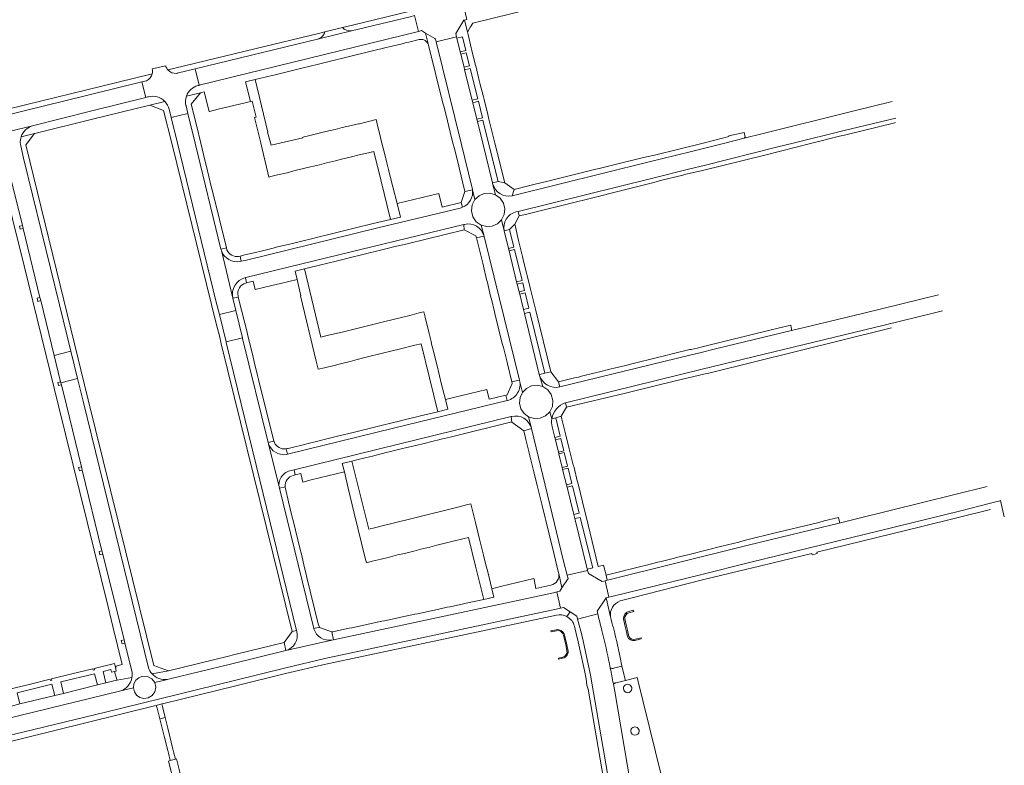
# Model space of a CAD drawing. Extents: x 152048 to 156914, y 461460 to 468786.
# Tile 155 of 256: x 156360 to 156713, y 463777 to 464044. Entities that reach past the tile are written whole.
import ezdxf

# ---------------------------------------------------------------- set-up
doc = ezdxf.new("R2010")
doc.units = 0
doc.header["$LTSCALE"] = 0.75
for name, color, linetype, lineweight in [('B-RO-VH-VERHARDING_ASFALT-GV', 251, 'CONTINUOUS', 18), ('B-RO-VH-VERHARDING_BETON-GV', 251, 'CONTINUOUS', 18), ('B-RO-VH-VERHARDING_BETONSTRAATSTEEN-GV', 251, 'CONTINUOUS', 18), ('B-RO-VH-VERHARDING_STRAATBAKSTEEN-GV', 251, 'CONTINUOUS', 18), ('B-RO-VH-VERHARDING_TEGEL-GV', 251, 'CONTINUOUS', 18)]:
    doc.layers.add(name, color=color, linetype=linetype, lineweight=lineweight)

msp = doc.modelspace()

# ---------------------------------------------------------------- linework, layer by layer
at = {"layer": 'B-RO-VH-VERHARDING_ASFALT-GV'}
for points in [[(156423.937, 464020.701), (156502.569, 464040.018), (156501.112, 464045.662), (156499.605, 464045.236), (156478.522, 464040.148), (156466.881, 464037.339), (156422.514, 464026.556)], [(156364.209, 464006.187), (156384.965, 464011.384), (156404.747, 464016.337), (156403.386, 464021.893), (156383.583, 464017.042), (156314.012, 464000), (156291.825, 463994.63), (156284.805, 463992.885), (156286.221, 463987.129), (156293.102, 463988.79), (156338.493, 464000), (156347.018, 464002.066), (156347.1, 464002.082), (156347.12, 464002.085)], [(156413.553, 463778.717), (156415.42, 463779.195), (156414.778, 463781.834), (156414.542, 463782.805), (156412.707, 463790.348), (156412.471, 463791.32), (156411.778, 463794.169), (156409.801, 463793.678), (156410.53, 463790.847), (156410.78, 463789.878), (156411.394, 463787.492), (156412.66, 463782.348), (156412.899, 463781.377)]]:
    msp.add_lwpolyline(points, close=True, dxfattribs=at)
for points in [[(156516.334, 464037.56), (156516.21, 464038.062), (156508.92, 464036.263), (156517.917, 464000), (156521.828, 463983.785)], [(156521.918, 463983.272), (156521.921, 463983.249), (156522.8, 463979.742), (156524.298, 463981.107), (156526.165, 463981.893), (156528.183, 463982.018), (156530.134, 463981.462), (156529.151, 463985.476), (156529.147, 463985.492), (156529.092, 463985.716), (156525.603, 464000), (156523.701, 464007.706), (156523.486, 464008.58), (156522.036, 464014.455), (156521.82, 464015.329), (156519.124, 464026.255), (156518.908, 464027.129), (156517.748, 464031.831), (156517.532, 464032.705), (156516.334, 464037.56)], [(156672.466, 464014.893), (156657.875, 464011.318), (156626.179, 464003.428), (156619.383, 464001.739), (156612.386, 464000), (156599.975, 463996.895), (156585.316, 463993.263), (156536.152, 463981.081)], [(156431.755, 463961.924), (156431.751, 463961.94), (156422.465, 464000), (156419.888, 464010.57), (156413.922, 464009.086), (156416.182, 464000), (156430.073, 463943.03), (156431.171, 463938.559), (156437.063, 463940.02), (156435.999, 463944.357), (156431.9, 463961.427), (156431.89, 463961.457)], [(156537.499, 463975.298), (156538.3, 463975.496), (156586.614, 463987.427), (156599.858, 463990.698), (156604.956, 463991.913), (156631.378, 463998.65), (156636.884, 464000), (156655.18, 464004.485), (156673.783, 464008.918)], [(156364.209, 464006.187), (156347.12, 464002.085)], [(156353.518, 463998.813), (156353.973, 463997.286), (156356.013, 463988.952), (156356.298, 463987.787), (156360.531, 463970.492), (156360.816, 463969.326), (156366.848, 463944.68), (156367.133, 463943.514), (156371.936, 463923.888), (156371.954, 463923.893), (156377.897, 463925.375), (156373.796, 463942.057), (156360.938, 463994.537), (156359.974, 463998.967), (156359.821, 463999.672), (156359.795, 464000)], [(156529.151, 463985.476), (156530.134, 463981.462), (156531.84, 463980.227), (156533.018, 463978.48), (156533.52, 463976.436), (156533.28, 463974.342), (156532.334, 463972.458), (156533.301, 463968.508)], [(156526.075, 463966.663), (156525.098, 463970.573), (156523.307, 463971.796), (156522.072, 463973.569), (156521.543, 463975.671), (156521.8, 463977.822), (156522.8, 463979.742), (156521.921, 463983.249)], [(156517.492, 463976.69), (156487.959, 463969.55), (156440.443, 463957.935), (156439.009, 463957.649), (156438.612, 463957.569)], [(156440.508, 463951.763), (156440.617, 463951.792), (156465.595, 463957.942), (156518.787, 463970.778), (156519.055, 463970.843)], [(156540.551, 463938.912), (156540.197, 463940.359), (156538.857, 463945.827), (156538.643, 463946.701), (156537.974, 463949.432), (156537.76, 463950.306), (156535.058, 463961.335), (156534.844, 463962.209), (156533.301, 463968.508), (156532.334, 463972.458), (156530.876, 463971.076), (156529.045, 463970.249), (156527.045, 463970.076), (156525.098, 463970.573), (156526.075, 463966.663), (156526.086, 463966.624), (156526.102, 463966.56), (156526.104, 463966.554), (156538.791, 463915.071), (156538.818, 463914.96), (156539.889, 463910.644), (156541.312, 463912.084), (156543.138, 463912.969), (156545.147, 463913.196), (156547.125, 463912.742), (156546.017, 463916.673), (156546.004, 463916.716)], [(156431.9, 463961.427), (156435.999, 463944.357)], [(156689.077, 463945.62), (156662.272, 463939.036), (156642.881, 463934.406), (156636.324, 463932.815), (156609.534, 463926.331), (156602.938, 463924.7), (156599.881, 463923.944), (156553.267, 463912.615)], [(156545.896, 463917.101), (156540.551, 463938.912)], [(156555.324, 463906.864), (156604.339, 463918.937), (156615.589, 463921.708), (156669.524, 463934.78), (156687.601, 463939.097), (156690.47, 463939.852)], [(156448.665, 463892.715), (156439.524, 463929.985), (156439.466, 463930.223), (156433.574, 463928.762), (156433.632, 463928.524), (156445.723, 463879.247), (156458.835, 463825.305), (156458.92, 463824.954)], [(156546.017, 463916.673), (156547.125, 463912.742), (156548.92, 463911.569), (156550.196, 463909.84), (156550.778, 463907.773), (156550.596, 463905.636), (156549.667, 463903.693), (156550.37, 463901.212)], [(156382.294, 463907.491), (156380.308, 463915.57), (156374.353, 463914.094), (156374.334, 463914.089), (156374.524, 463913.314), (156376.309, 463906.018), (156381.703, 463883.979), (156381.988, 463882.814), (156389.079, 463853.844), (156389.365, 463852.679), (156396.995, 463821.957), (156397.284, 463820.792), (156399.744, 463810.887)], [(156543.065, 463897.85), (156542.067, 463901.871), (156540.436, 463903.093), (156539.312, 463904.796), (156538.818, 463906.773), (156539.018, 463908.8), (156539.889, 463910.644), (156538.818, 463914.96)], [(156405.783, 463811.955), (156382.294, 463907.491)], [(156534.438, 463907.749), (156534.421, 463907.745), (156493.575, 463897.861), (156455.649, 463888.489), (156455.168, 463888.37)], [(156550.37, 463901.212), (156549.667, 463903.693), (156548.147, 463902.227), (156546.205, 463901.373), (156544.094, 463901.249), (156542.067, 463901.871), (156543.065, 463897.85), (156543.104, 463897.698), (156554.62, 463850.113), (156555.926, 463845.09), (156563.218, 463846.849), (156563.112, 463847.274), (156563.066, 463847.459), (156558.628, 463865.402)], [(156456.446, 463882.537), (156457.938, 463882.903), (156495.432, 463892.113), (156535.814, 463901.966), (156536.014, 463902.015)], [(156558.628, 463865.402), (156558.262, 463866.882), (156555.833, 463876.702), (156555.624, 463877.551), (156554.265, 463883.044), (156554.093, 463883.738), (156552.894, 463888.586), (156552.742, 463889.203), (156551.655, 463893.598), (156551.45, 463894.427), (156550.478, 463898.357)], [(156465.084, 463825.885), (156465.043, 463826.053), (156452.685, 463876.352), (156448.788, 463892.221), (156448.781, 463892.239), (156448.665, 463892.715)], [(156448.788, 463892.221), (156452.685, 463876.352)], [(156706.459, 463876.882), (156660.056, 463865.456), (156653.4, 463863.805), (156643.466, 463861.339), (156625.21, 463856.967), (156619.84, 463855.631), (156570.776, 463843.428), (156570.254, 463843.302), (156569.473, 463843.113), (156570.805, 463837.236)], [(156570.805, 463837.236), (156571.888, 463837.521), (156604.157, 463845.408), (156621.307, 463849.629), (156673.186, 463862.399), (156697.031, 463868.198), (156707.16, 463870.773), (156711.054, 463871.832), (156711.255, 463871.876)], [(156335.418, 463782.751), (156390.295, 463796.041), (156436.594, 463807.447), (156454.977, 463811.976), (156468.97, 463815.297), (156551.964, 463833.019), (156553.449, 463833.329), (156552.209, 463839.204), (156550.924, 463838.874), (156472.152, 463822.029), (156471.47, 463821.884), (156455.009, 463818.102), (156435.174, 463813.295), (156413.435, 463808.026), (156412.583, 463807.82), (156412.559, 463807.816), (156407.974, 463806.689), (156408.356, 463805.044), (156408.027, 463803.387), (156407.045, 463802.013), (156405.583, 463801.164), (156404.125, 463800.982), (156402.703, 463801.333), (156401.503, 463802.173), (156400.685, 463803.391), (156400.36, 463804.822), (156395.34, 463803.591), (156334.018, 463788.606)], [(156567.096, 463830.138), (156566.874, 463831.26), (156559.609, 463829.417), (156559.823, 463828.578), (156561.144, 463823.787), (156561.184, 463823.597), (156561.597, 463821.639), (156564.19, 463809.35), (156579.711, 463720.168), (156580.892, 463713.305), (156588.315, 463714.642), (156587.328, 463720.188), (156579.761, 463763.389), (156572.791, 463804.224)], [(156455.009, 463818.102), (156471.47, 463821.884)], [(156571.35, 463811.846), (156571.337, 463811.908)], [(156395.34, 463803.591), (156400.36, 463804.822), (156400.56, 463806.227), (156401.236, 463807.475), (156402.307, 463808.409), (156403.636, 463808.907), (156405.365, 463808.844), (156406.907, 463808.053), (156407.974, 463806.689), (156412.559, 463807.816)], [(156572.791, 463804.224), (156572.442, 463806.194)]]:
    msp.add_lwpolyline(points, dxfattribs=at)
for points in [[(156360.103, 464002.238, -0.2476725), (156364.209, 464006.187)], [(156359.795, 464000, -0.0937794), (156360.103, 464002.238)], [(156521.828, 463983.785, -0.0470457), (156521.918, 463983.272)], [(156536.152, 463981.081, -0.4043573), (156529.151, 463985.476)], [(156521.921, 463983.249, -0.3467971), (156518.326, 463976.967)], [(156518.326, 463976.967, -0.0608144), (156517.492, 463976.69)], [(156533.301, 463968.508, -0.4082591), (156537.499, 463975.298)], [(156519.055, 463970.843, -0.4065909), (156526.075, 463966.663)], [(156431.89, 463961.457, -0.0194995), (156431.755, 463961.924)], [(156438.612, 463957.569, -0.3763458), (156431.9, 463961.427)], [(156435.999, 463944.357, -0.40309), (156440.508, 463951.763)], [(156546.004, 463916.716, -0.015123), (156545.896, 463917.101)], [(156553.267, 463912.615, -0.392612), (156546.017, 463916.673)], [(156538.818, 463914.96, -0.415551), (156534.438, 463907.749)], [(156550.37, 463901.212, -0.2858788), (156555.324, 463906.864)], [(156536.014, 463902.015, -0.4060315), (156543.065, 463897.85)], [(156550.478, 463898.357, -0.1015766), (156550.37, 463901.212)], [(156455.168, 463888.37, -0.348814), (156448.788, 463892.221)], [(156452.685, 463876.352, -0.4150398), (156456.446, 463882.537)], [(156568.339, 463825.309, 0.00394), (156567.096, 463830.138)], [(156458.92, 463824.954, -0.4040844), (156455.009, 463818.102)], [(156471.47, 463821.884, -0.3628487), (156465.084, 463825.885)], [(156568.814, 463823.366, 0.0015757), (156568.339, 463825.309)], [(156571.337, 463811.908, 0.0099495), (156568.814, 463823.366)], [(156399.744, 463810.887, -0.1006141), (156399.842, 463808.502)], [(156407.018, 463809.813, -0.1014861), (156405.783, 463811.955)], [(156572.442, 463806.194, 0.0056557), (156571.35, 463811.846)], [(156399.842, 463808.502, -0.3020359), (156395.34, 463803.591)], [(156412.559, 463807.816, -0.2549937), (156407.018, 463809.813)]]:
    msp.add_lwpolyline(points, format="xyb", dxfattribs=at)
at = {"layer": 'B-RO-VH-VERHARDING_BETON-GV'}
for points in [[(156577.927, 463832.092, 0.3983968), (156576.113, 463829.481)], [(156576.537, 463829.508, -0.3892044), (156578.028, 463831.658)], [(156554.914, 463823.697, 0.4023338), (156551.906, 463825.605)], [(156551.997, 463825.25, -0.4113857), (156554.55, 463823.654)], [(156577.483, 463823.212, 0.3585814), (156580.136, 463821.783)], [(156580.373, 463822.237, -0.3524447), (156578.029, 463823.131)], [(156554.263, 463815.352, 0.413493), (156556.176, 463818.479)], [(156555.816, 463818.152, -0.3947512), (156554.355, 463815.783)]]:
    msp.add_lwpolyline(points, format="xyb", dxfattribs=at)
for points in [[(156578.028, 463831.658), (156579.796, 463832.109), (156579.653, 463832.558), (156577.927, 463832.092)], [(156576.113, 463829.481), (156576.593, 463827.284), (156577.02, 463825.33), (156577.483, 463823.212)], [(156578.029, 463823.131), (156577.502, 463825.445), (156577.057, 463827.395), (156576.537, 463829.508)], [(156551.906, 463825.605), (156550.048, 463825.223), (156550.09, 463824.809)], [(156550.09, 463824.809), (156551.997, 463825.25)], [(156554.55, 463823.654), (156554.909, 463822.096), (156555.357, 463820.146), (156555.816, 463818.152)], [(156556.176, 463818.479), (156555.75, 463820.24), (156555.28, 463822.185), (156554.914, 463823.697)], [(156580.136, 463821.783), (156582.46, 463822.297), (156582.407, 463822.745), (156580.373, 463822.237)], [(156554.355, 463815.783), (156552.712, 463815.381), (156552.766, 463814.993), (156554.263, 463815.352)]]:
    msp.add_lwpolyline(points, dxfattribs=at)
at = {"layer": 'B-RO-VH-VERHARDING_BETONSTRAATSTEEN-GV'}
for points in [[(156501.112, 464045.662), (156502.569, 464040.018), (156503.643, 464040.282), (156505.104, 464039.406), (156508.449, 464037.399), (156508.674, 464037.264), (156508.92, 464036.263), (156516.21, 464038.062), (156515.927, 464039.209), (156518.863, 464044.028), (156519.063, 464044.077), (156519.947, 464044.294), (156518.623, 464049.858)], [(156466.881, 464037.339), (156478.522, 464040.148), (156478.397, 464040.145)], [(156475.318, 464041.396), (156469.017, 464039.849)], [(156467.003, 464037.411), (156466.881, 464037.339)], [(156411.916, 464027.645), (156407.094, 464026.569)], [(156423.47, 464020.585), (156423.776, 464020.661), (156423.937, 464020.701), (156422.514, 464026.556), (156415.999, 464024.972), (156415.87, 464024.959)], [(156404.929, 464022.271), (156403.386, 464021.893), (156404.747, 464016.337), (156405.405, 464016.502), (156405.718, 464016.58)], [(156405.052, 464022.333), (156404.929, 464022.271)], [(156413.169, 464012.107), (156413.922, 464009.086), (156419.888, 464010.57), (156419.227, 464013.278), (156419.174, 464013.501)], [(156575.524, 463812.565), (156572.929, 463811.911), (156572.592, 463811.773), (156572.387, 463811.733), (156572.183, 463811.715), (156571.974, 463811.72), (156571.667, 463811.782), (156571.35, 463811.846)], [(156572.442, 463806.194), (156572.712, 463806.347), (156572.867, 463806.435), (156573.036, 463806.507), (156573.209, 463806.551), (156573.392, 463806.569), (156576.841, 463807.409), (156575.524, 463812.565)]]:
    msp.add_lwpolyline(points, dxfattribs=at)
for points in [[(156478.397, 464040.145, -0.2236674), (156475.318, 464041.396)], [(156469.017, 464039.849, -0.1953996), (156467.003, 464037.411)], [(156407.094, 464026.569, -0.125072), (156407.089, 464024.818)], [(156411.995, 464027.441, -0.0331407), (156411.916, 464027.645)], [(156412.735, 464026.196, -0.0962708), (156411.995, 464027.441)], [(156415.87, 464024.959, -0.236431), (156412.735, 464026.196)], [(156407.089, 464024.818, -0.2344309), (156405.052, 464022.333)], [(156419.329, 464016.79, -0.2552905), (156423.47, 464020.585)], [(156405.718, 464016.58, -0.2649739), (156411.587, 464014.925)], [(156419.174, 464013.501, -0.1432161), (156419.329, 464016.79)], [(156411.587, 464014.925, -0.1341065), (156413.169, 464012.107)], [(156571.35, 463811.846, -0.0056557), (156572.442, 463806.194)]]:
    msp.add_lwpolyline(points, format="xyb", dxfattribs=at)
for points in [[(156489.013, 463986.823), (156492.494, 463972.605), (156496.129, 463973.48), (156494.875, 463978.275), (156493.379, 463984.256), (156492.704, 463987.033), (156491.822, 463990.463), (156491.233, 463992.943), (156490.394, 463996.309), (156489.473, 464000), (156488.96, 464001.982), (156487.749, 464006.823), (156487.355, 464008.399), (156480.908, 464006.812), (156480.887, 464006.899), (156478.509, 464006.319), (156475.218, 464005.51), (156472.66, 464004.885), (156469.383, 464004.08), (156466.919, 464003.486), (156463.555, 464002.643), (156461.098, 464002.049), (156461.152, 464001.862), (156457.497, 464001.004), (156449.702, 463999.176), (156448.487, 464003.866), (156448.586, 464003.846), (156443.957, 464022.732), (156440.578, 464021.92), (156442.315, 464014.833), (156442.961, 464014.987), (156444.332, 464009.239), (156443.772, 464009.105), (156445.996, 464000.125), (156446.027, 464000), (156448.504, 463989.334), (156448.867, 463987.77), (156449.612, 463987.957), (156452.047, 463988.56), (156455.471, 463989.372), (156457.892, 463989.99), (156461.307, 463990.81), (156463.887, 463991.463), (156467.127, 463992.238), (156469.531, 463992.845), (156472.854, 463993.649), (156475.464, 463994.295), (156478.59, 463995.063), (156481.239, 463995.721), (156484.612, 463996.535), (156486.524, 463996.987)], [(156532.334, 463972.458), (156533.28, 463974.342), (156533.52, 463976.436), (156533.018, 463978.48), (156531.84, 463980.227), (156530.134, 463981.462), (156528.183, 463982.018), (156526.165, 463981.893), (156524.298, 463981.107), (156522.8, 463979.742), (156521.8, 463977.822), (156521.543, 463975.671), (156522.072, 463973.569), (156523.307, 463971.796), (156525.098, 463970.573), (156527.045, 463970.076), (156529.045, 463970.249), (156530.876, 463971.076)], [(156483.848, 463923.209), (156489.679, 463924.665), (156495.606, 463926.145), (156501.207, 463927.543), (156503.473, 463928.06), (156509.546, 463903.73), (156513.143, 463904.596), (156512.224, 463908.062), (156510.697, 463913.982), (156510.097, 463916.558), (156509.21, 463920.102), (156508.62, 463922.468), (156507.789, 463925.926), (156507.165, 463928.378), (156507.219, 463928.391), (156506.373, 463931.778), (156504.911, 463937.631), (156504.438, 463939.513), (156502.769, 463939.092), (156499.422, 463938.225), (156496.453, 463937.498), (156493.027, 463936.659), (156490.519, 463936.032), (156487.163, 463935.21), (156481.366, 463933.789), (156475.647, 463932.388), (156469.855, 463930.969), (156467.536, 463930.438), (156461.678, 463954.902), (156458.356, 463954.102), (156459.086, 463951.095), (156460.353, 463945.29), (156460.264, 463945.268), (156465.92, 463921.851), (156466.269, 463920.404), (156466.628, 463918.917), (156468.907, 463919.492), (156472.295, 463920.33), (156474.636, 463920.91), (156478.048, 463921.761), (156480.546, 463922.385)], [(156439.466, 463930.223), (156437.063, 463940.02), (156431.171, 463938.559), (156433.574, 463928.762)], [(156374.334, 463914.089), (156374.353, 463914.094), (156380.308, 463915.57), (156377.897, 463925.375), (156371.954, 463923.893), (156371.936, 463923.888), (156374.238, 463914.48)], [(156549.667, 463903.693), (156550.596, 463905.636), (156550.778, 463907.773), (156550.196, 463909.84), (156548.92, 463911.569), (156547.125, 463912.742), (156545.147, 463913.196), (156543.138, 463912.969), (156541.312, 463912.084), (156539.889, 463910.644), (156539.018, 463908.8), (156538.818, 463906.773), (156539.312, 463904.796), (156540.436, 463903.093), (156542.067, 463901.871), (156544.094, 463901.249), (156546.205, 463901.373), (156548.147, 463902.227)], [(156492.495, 463863.552), (156489.991, 463862.926), (156486.812, 463862.159), (156484.815, 463861.626), (156478.716, 463886.035), (156475.196, 463885.178), (156475.982, 463882.162), (156477.39, 463876.302), (156477.373, 463876.298), (156479.498, 463867.329), (156483.474, 463851.211), (156483.871, 463849.598), (156485.953, 463850.114), (156489.195, 463850.911), (156491.74, 463851.532), (156495.094, 463852.38), (156497.506, 463852.973), (156500.89, 463853.799), (156503.433, 463854.437), (156506.666, 463855.23), (156509.193, 463855.86), (156512.631, 463856.708), (156514.969, 463857.293), (156518.518, 463858.159), (156520.474, 463858.625), (156523.017, 463848.431), (156526.008, 463836.439), (156529.609, 463837.209), (156528.91, 463840.307), (156527.438, 463846.321), (156526.747, 463848.829), (156525.898, 463852.263), (156525.301, 463854.687), (156524.464, 463858.065), (156523.834, 463860.569), (156522.994, 463864.032), (156522.437, 463866.427), (156521.576, 463869.758), (156521.353, 463870.683), (156521.351, 463870.691), (156519.76, 463870.299), (156516.645, 463869.532), (156513.292, 463868.706), (156509.953, 463867.878), (156507.495, 463867.261), (156504.128, 463866.439), (156501.734, 463865.849), (156498.395, 463865.003), (156495.918, 463864.403)], [(156570.805, 463837.236), (156569.473, 463843.113), (156568.397, 463842.852), (156563.49, 463845.753), (156563.218, 463846.849), (156555.926, 463845.09), (156556.216, 463843.973), (156553.977, 463840.564), (156553.261, 463839.474), (156552.209, 463839.204), (156553.449, 463833.329), (156554.529, 463833.553), (156556.935, 463832.014), (156559.338, 463830.477), (156559.609, 463829.417), (156566.874, 463831.26), (156566.669, 463832.296), (156569.82, 463836.978)], [(156407.974, 463806.689), (156406.907, 463808.053), (156405.365, 463808.844), (156403.636, 463808.907), (156402.307, 463808.409), (156401.236, 463807.475), (156400.56, 463806.227), (156400.36, 463804.822), (156400.685, 463803.391), (156401.503, 463802.173), (156402.703, 463801.333), (156404.125, 463800.982), (156405.583, 463801.164), (156407.045, 463802.013), (156408.027, 463803.387), (156408.356, 463805.044)]]:
    msp.add_lwpolyline(points, close=True, dxfattribs=at)
at = {"layer": 'B-RO-VH-VERHARDING_STRAATBAKSTEEN-GV'}
for points in [[(156536.152, 463981.081), (156536.898, 463983.386), (156533.502, 463985.754), (156531.134, 463986.173), (156529.092, 463985.716), (156529.147, 463985.492), (156529.151, 463985.476)], [(156521.918, 463983.272), (156519.224, 463982.674), (156517.916, 463978.729), (156518.326, 463976.967)], [(156521.921, 463983.249), (156521.918, 463983.272)], [(156533.301, 463968.508), (156535.245, 463969.01), (156537.09, 463970.951), (156538.65, 463973.85), (156538.3, 463975.496)], [(156538.3, 463975.496), (156537.499, 463975.298)], [(156519.055, 463970.843), (156518.787, 463970.778), (156518.911, 463968.91), (156523.159, 463966.701), (156523.317, 463966.063), (156525.952, 463966.636), (156526.075, 463966.663)], [(156433.687, 463962.382), (156431.755, 463961.924)], [(156431.89, 463961.457), (156431.9, 463961.427)], [(156439.009, 463957.649), (156438.581, 463959.449)], [(156438.612, 463957.569), (156439.009, 463957.649)], [(156440.714, 463949.831), (156440.959, 463949.891), (156440.538, 463951.64), (156440.508, 463951.763)], [(156435.999, 463944.357), (156437.969, 463944.822)], [(156437.969, 463944.822), (156437.881, 463945.184)], [(156547.837, 463917.492), (156546.049, 463917.021), (156545.896, 463917.101)], [(156546.004, 463916.716), (156546.017, 463916.673)], [(156553.267, 463912.615), (156552.783, 463914.379), (156549.972, 463918.054), (156547.837, 463917.492)], [(156538.818, 463914.96), (156538.791, 463915.071), (156538.667, 463915.04), (156536.013, 463914.369), (156536.144, 463913.806), (156534.33, 463909.779), (156533.871, 463909.666), (156534.421, 463907.745), (156534.438, 463907.749)], [(156550.37, 463901.212), (156551.77, 463901.574), (156553.741, 463902.087), (156555.636, 463905.309), (156555.324, 463906.864)], [(156536.014, 463902.015), (156535.814, 463901.966), (156536.066, 463899.979), (156536.096, 463899.957), (156540.293, 463896.866), (156543.104, 463897.698)], [(156543.104, 463897.698), (156543.065, 463897.85)], [(156450.684, 463893.237), (156450.556, 463893.204), (156448.665, 463892.715), (156448.781, 463892.239), (156448.788, 463892.221)], [(156454.452, 463890.38), (156454.344, 463890.376)], [(156455.168, 463888.37), (156455.649, 463888.489), (156455.16, 463890.44)], [(156457.675, 463880.897), (156458.387, 463881.071), (156457.938, 463882.903), (156456.446, 463882.537)], [(156452.685, 463876.352), (156454.741, 463876.853)], [(156458.92, 463824.954), (156458.835, 463825.305), (156457.272, 463824.906), (156454.358, 463821.014), (156454.349, 463821.012)], [(156471.519, 463824.798), (156470.383, 463825.217), (156467.069, 463826.44), (156467.044, 463826.507), (156465.043, 463826.053), (156465.084, 463825.885)], [(156471.47, 463821.884), (156472.152, 463822.029), (156471.519, 463824.798)], [(156454.349, 463821.012), (156455.009, 463818.102)]]:
    msp.add_lwpolyline(points, dxfattribs=at)
for points in [[(156529.151, 463985.476, 0.4043573), (156536.152, 463981.081)], [(156518.326, 463976.967, 0.3467971), (156521.921, 463983.249)], [(156537.499, 463975.298, 0.4082591), (156533.301, 463968.508)], [(156526.075, 463966.663, 0.4065909), (156519.055, 463970.843)], [(156431.755, 463961.924, 0.0194995), (156431.89, 463961.457)], [(156431.9, 463961.427, 0.3763458), (156438.612, 463957.569)], [(156437.53, 463959.305, -0.355772), (156433.687, 463962.382)], [(156438.581, 463959.449, -0.091322), (156437.53, 463959.305)], [(156440.508, 463951.763, 0.40309), (156435.999, 463944.357)], [(156437.881, 463945.184, -0.4130598), (156440.714, 463949.831)], [(156545.896, 463917.101, 0.015123), (156546.004, 463916.716)], [(156546.017, 463916.673, 0.392612), (156553.267, 463912.615)], [(156534.438, 463907.749, 0.415551), (156538.818, 463914.96)], [(156555.324, 463906.864, 0.2858788), (156550.37, 463901.212)], [(156543.065, 463897.85, 0.4060315), (156536.014, 463902.015)], [(156448.788, 463892.221, 0.348814), (156455.168, 463888.37)], [(156454.344, 463890.376, -0.3249384), (156450.684, 463893.237)], [(156455.16, 463890.44, -0.0705933), (156454.452, 463890.38)], [(156456.446, 463882.537, 0.4150398), (156452.685, 463876.352)], [(156454.741, 463876.853, -0.3680027), (156457.675, 463880.897)], [(156455.009, 463818.102, 0.4040844), (156458.92, 463824.954)], [(156465.084, 463825.885, 0.3628487), (156471.47, 463821.884)]]:
    msp.add_lwpolyline(points, format="xyb", dxfattribs=at)
at = {"layer": 'B-RO-VH-VERHARDING_TEGEL-GV'}
for points in [[(156500.084, 464047.4), (156478.885, 464042.26), (156475.318, 464041.396)], [(156519.947, 464044.294), (156519.063, 464044.077), (156520.129, 464039.807), (156520.238, 464039.912), (156521.245, 464041.65), (156521.997, 464042.945), (156542.947, 464048.119)], [(156478.397, 464040.145), (156478.522, 464040.148), (156499.605, 464045.236), (156501.112, 464045.662)], [(156506.173, 464035.058), (156505.104, 464039.406), (156503.643, 464040.282), (156502.569, 464040.018), (156423.937, 464020.701), (156423.776, 464020.661), (156423.47, 464020.585)], [(156469.017, 464039.849), (156466.708, 464039.285), (156443.905, 464033.757), (156415.172, 464026.792), (156412.735, 464026.196)], [(156422.514, 464026.556), (156466.881, 464037.339), (156467.003, 464037.411)], [(156439.904, 464014.258), (156442.315, 464014.833), (156440.578, 464021.92), (156443.957, 464022.732), (156450.047, 464024.206), (156451.121, 464024.467), (156455.901, 464025.632), (156456.911, 464025.878), (156461.698, 464027.045), (156462.751, 464027.301), (156467.622, 464028.489), (156468.584, 464028.724), (156473.419, 464029.907), (156474.472, 464030.165), (156479.237, 464031.331), (156480.247, 464031.578), (156485.117, 464032.77), (156486.086, 464033.007), (156490.943, 464034.196), (156492.045, 464034.464), (156496.678, 464035.589), (156497.754, 464035.843), (156499.163, 464036.177), (156502.87, 464037.054)], [(156521.828, 463983.785), (156517.917, 464000), (156508.92, 464036.263), (156508.674, 464037.264), (156508.449, 464037.399), (156505.104, 464039.406), (156506.173, 464035.058), (156511.356, 464014.333), (156511.734, 464012.821), (156512.966, 464007.895), (156513.973, 464003.871), (156514.217, 464002.896), (156514.94, 464000), (156515.475, 463998.014), (156515.723, 463996.996), (156516.877, 463992.263), (156517.166, 463991.077), (156519.224, 463982.674)], [(156415.87, 464024.959), (156415.999, 464024.972), (156422.514, 464026.556)], [(156407.089, 464024.818), (156383.112, 464018.96), (156367.482, 464015.142), (156314.282, 464002.114), (156281.845, 463994.395)], [(156284.805, 463992.885), (156291.825, 463994.63), (156314.012, 464000), (156383.583, 464017.042), (156403.386, 464021.893), (156404.929, 464022.271), (156405.052, 464022.333)], [(156405.718, 464016.58), (156405.405, 464016.502), (156404.747, 464016.337), (156384.965, 464011.384)], [(156419.329, 464016.79), (156424.352, 464018.006), (156424.445, 464018.029), (156425.759, 464018.345), (156427.46, 464011.289), (156427.681, 464011.342), (156430.733, 464012.07), (156433.79, 464012.799), (156436.847, 464013.529), (156439.904, 464014.258)], [(156428.663, 463982.804), (156428.267, 463984.449), (156426.572, 463991.534), (156426.014, 463993.868), (156424.584, 464000), (156422.95, 464006.421), (156421.047, 464013.96), (156424.352, 464018.006), (156419.329, 464016.79)], [(156360.103, 464002.238), (156364.847, 464003.351), (156364.948, 464003.378), (156385.663, 464008.52), (156406.207, 464013.617), (156411.587, 464014.925)], [(156411.587, 464014.925), (156406.207, 464013.617), (156411.178, 464011.675), (156414.071, 464000), (156430.202, 463934.827), (156431.179, 463930.862)], [(156431.179, 463930.862), (156431.862, 463928.089), (156457.272, 463824.906), (156458.835, 463825.305), (156445.723, 463879.247), (156433.632, 463928.524), (156433.574, 463928.762), (156431.171, 463938.559), (156430.073, 463943.03), (156416.182, 464000), (156413.922, 464009.086), (156413.169, 464012.107)], [(156419.174, 464013.501), (156419.227, 464013.278), (156419.888, 464010.57), (156422.465, 464000), (156431.751, 463961.94), (156431.755, 463961.924), (156433.687, 463962.382), (156428.663, 463982.804)], [(156384.965, 464011.384), (156364.209, 464006.187)], [(156673.783, 464008.918), (156655.18, 464004.485), (156636.884, 464000), (156631.378, 463998.65), (156604.956, 463991.913), (156599.858, 463990.698), (156586.614, 463987.427), (156538.3, 463975.496), (156538.65, 463973.85), (156541.452, 463974.546), (156559.763, 463979.099), (156561.707, 463979.578)], [(156561.707, 463979.578), (156578.335, 463983.691), (156585.537, 463985.473), (156587.005, 463985.88), (156589.31, 463986.523), (156597.362, 463988.531), (156598.371, 463988.782), (156599.658, 463989.121), (156604.422, 463990.165), (156626.714, 463995.662), (156643.561, 464000), (156653.533, 464002.414), (156655.303, 464002.843), (156673.407, 464007.249), (156673.594, 464007.357)], [(156407.018, 463809.813), (156412.913, 463810.894), (156407.664, 463812.785), (156397.538, 463853.843), (156384.144, 463907.948), (156381.469, 463918.752), (156380.513, 463922.678), (156371.48, 463959.791), (156361.75, 463999.353), (156362.251, 464000), (156364.847, 464003.351), (156360.103, 464002.238)], [(156353.186, 463999.48), (156348.086, 463998.203), (156348.99, 463994.704), (156349.346, 463993.266), (156349.48, 463993.299), (156349.591, 463992.845), (156352.013, 463993.469), (156355.434, 463979.446), (156356.082, 463976.791), (156357.054, 463972.805), (156361.146, 463956.031), (156373.627, 463905.356), (156391.255, 463833.775), (156391.249, 463833.774), (156392.348, 463829.311), (156392.965, 463826.805)], [(156359.795, 464000), (156359.821, 463999.672), (156359.974, 463998.967), (156360.938, 463994.537), (156373.796, 463942.057), (156377.897, 463925.375), (156380.308, 463915.57)], [(156399.744, 463810.887), (156397.284, 463820.792), (156396.26, 463820.542), (156395.975, 463821.708), (156396.995, 463821.957), (156389.365, 463852.679), (156388.344, 463852.429), (156388.059, 463853.594), (156389.079, 463853.844), (156381.988, 463882.814), (156380.968, 463882.564), (156380.683, 463883.73), (156381.703, 463883.979), (156376.309, 463906.018), (156374.524, 463913.314), (156373.504, 463913.065), (156373.218, 463914.23), (156374.238, 463914.48), (156371.936, 463923.888), (156367.133, 463943.514), (156366.113, 463943.265), (156365.828, 463944.43), (156366.848, 463944.68), (156360.816, 463969.326), (156359.796, 463969.076), (156359.511, 463970.242), (156360.531, 463970.492), (156356.298, 463987.787)], [(156518.326, 463976.967), (156517.916, 463978.729), (156511.03, 463977.069), (156509.857, 463981.94), (156506.858, 463981.206), (156503.862, 463980.473), (156500.867, 463979.741)], [(156519.224, 463982.674), (156521.918, 463983.272)], [(156500.867, 463979.741), (156497.871, 463979.008), (156494.875, 463978.275), (156496.129, 463973.48), (156492.494, 463972.605), (156486.342, 463971.123), (156485.324, 463970.874), (156480.508, 463969.699), (156479.539, 463969.462), (156474.772, 463968.298), (156473.725, 463968.043), (156469.028, 463966.895), (156467.946, 463966.632), (156463.2, 463965.473), (156462.168, 463965.222), (156457.358, 463964.047), (156456.312, 463963.792), (156451.531, 463962.624), (156450.456, 463962.362), (156445.627, 463961.182), (156444.657, 463960.946), (156439.87, 463959.772), (156438.796, 463959.508), (156438.581, 463959.449), (156439.009, 463957.649), (156440.443, 463957.935), (156487.959, 463969.55), (156517.492, 463976.69)], [(156690.47, 463939.852), (156687.601, 463939.097), (156669.524, 463934.78), (156615.589, 463921.708), (156604.339, 463918.937), (156555.324, 463906.864), (156555.636, 463905.309), (156576.773, 463910.417), (156578.711, 463910.885), (156595.182, 463914.868), (156602.795, 463916.709), (156604.783, 463917.151), (156606.654, 463917.569), (156670.781, 463933.392), (156672.216, 463933.783)], [(156380.308, 463915.57), (156382.294, 463907.491), (156405.783, 463811.955)], [(156454.741, 463876.853), (156452.685, 463876.352), (156465.043, 463826.053), (156467.044, 463826.507), (156467.037, 463826.527), (156466.61, 463827.698), (156462.58, 463844.323), (156462.19, 463845.939), (156461.745, 463847.785), (156460.584, 463852.651), (156460.074, 463854.789), (156457.718, 463864.243), (156457.167, 463866.451), (156455.965, 463871.486), (156454.83, 463876.237)], [(156712.621, 463866.037), (156711.255, 463871.876), (156711.054, 463871.832), (156707.16, 463870.773), (156697.031, 463868.198), (156673.186, 463862.399), (156621.307, 463849.629), (156604.157, 463845.408), (156571.888, 463837.521), (156570.805, 463837.236), (156569.82, 463836.978), (156571.397, 463830.192)], [(156574.837, 463835.904), (156579.239, 463837.064), (156604.422, 463843.439), (156620.766, 463847.367), (156621.796, 463847.618), (156643.61, 463852.936), (156643.728, 463852.471), (156645.579, 463852.871), (156645.549, 463852.996), (156645.455, 463853.382), (156683.01, 463862.535), (156707.724, 463868.706)], [(156526.008, 463836.439), (156519.683, 463835.09), (156518.742, 463834.889), (156513.907, 463833.856), (156512.904, 463833.641), (156508.274, 463832.652), (156507.143, 463832.41), (156502.165, 463831.347), (156501.242, 463831.149), (156496.292, 463830.092), (156495.262, 463829.872), (156490.376, 463828.827), (156489.466, 463828.633), (156484.544, 463827.581), (156483.564, 463827.372), (156478.702, 463826.333), (156477.69, 463826.117), (156472.793, 463825.07), (156471.813, 463824.861), (156471.519, 463824.798), (156472.152, 463822.029), (156550.924, 463838.874), (156552.209, 463839.204), (156553.261, 463839.474), (156553.977, 463840.564), (156552.863, 463845.767)], [(156550.052, 463841.546), (156544.679, 463840.412), (156544.014, 463843.629), (156543.876, 463843.971), (156540.942, 463843.253), (156537.953, 463842.521), (156534.965, 463841.789), (156531.977, 463841.058), (156528.91, 463840.307), (156529.609, 463837.209), (156526.008, 463836.439)], [(156571.397, 463830.192), (156569.82, 463836.978), (156566.669, 463832.296), (156566.874, 463831.26), (156567.096, 463830.138)], [(156556.935, 463832.014), (156554.529, 463833.553), (156553.449, 463833.329), (156551.964, 463833.019), (156468.97, 463815.297), (156454.977, 463811.976), (156436.594, 463807.447), (156390.295, 463796.041), (156335.418, 463782.751), (156334.58, 463782.548), (156335.305, 463780.463), (156407.859, 463798.294), (156408.567, 463798.468), (156410.601, 463799.006), (156411.219, 463799.156), (156437.07, 463805.494), (156454.888, 463809.862), (156469.329, 463813.266), (156509.919, 463821.849), (156552.087, 463830.842)], [(156580.924, 463713.118), (156580.892, 463713.305), (156579.711, 463720.168), (156564.19, 463809.35), (156561.597, 463821.639), (156561.184, 463823.597), (156561.144, 463823.787), (156559.823, 463828.578), (156559.609, 463829.417), (156559.338, 463830.477), (156556.935, 463832.014), (156555.773, 463830.315)], [(156555.773, 463830.315), (156556.935, 463832.014)], [(156392.965, 463826.805), (156392.973, 463826.807), (156396.345, 463813.122), (156394.094, 463812.535), (156394.189, 463812.15), (156393.916, 463812.082), (156394.226, 463810.778), (156393.628, 463810.626), (156394.39, 463807.709), (156394.362, 463807.498), (156394.529, 463807.529), (156399.842, 463808.502)], [(156558.479, 463826.828), (156559.378, 463823.165), (156559.828, 463821.332), (156559.852, 463821.222), (156562.057, 463810.967), (156562.689, 463808.03), (156562.632, 463808.016), (156562.99, 463805.715), (156563.363, 463804.327), (156572.669, 463750.69), (156573.2, 463747.632)], [(156455.009, 463818.102), (156454.349, 463821.012), (156437.2, 463816.825), (156436.181, 463816.576), (156434.476, 463816.16), (156412.913, 463810.894), (156407.018, 463809.813)], [(156412.559, 463807.816), (156412.583, 463807.82), (156413.435, 463808.026), (156435.174, 463813.295), (156455.009, 463818.102)], [(156356.62, 463798.179), (156359.642, 463799.001), (156358.713, 463802.948), (156371.094, 463806.083), (156372.141, 463802.075), (156375.251, 463802.807), (156374.294, 463806.873), (156386.434, 463809.803), (156387.452, 463805.825), (156390.502, 463806.587), (156389.515, 463810.594), (156392.207, 463811.302), (156392.522, 463810.374), (156393.628, 463810.626), (156394.226, 463810.778), (156393.916, 463812.082), (156393.558, 463813.535), (156386.249, 463811.734), (156386.362, 463811.275), (156385.892, 463811.16), (156385.779, 463811.623), (156378.27, 463809.777), (156371.025, 463807.997), (156371.136, 463807.547), (156370.666, 463807.431), (156370.555, 463807.881), (156363.013, 463806.027), (156355.451, 463804.169)], [(156571.337, 463811.908), (156571.35, 463811.846)], [(156571.35, 463811.846), (156571.667, 463811.782), (156571.974, 463811.72), (156572.183, 463811.715), (156572.387, 463811.733), (156572.592, 463811.773), (156572.929, 463811.911), (156575.524, 463812.565)], [(156399.842, 463808.502), (156394.529, 463807.529), (156394.362, 463807.498), (156394.332, 463807.493), (156390.502, 463806.587), (156387.452, 463805.825)], [(156596.23, 463746.449), (156581.023, 463808.44), (156576.841, 463807.409), (156573.392, 463806.569), (156573.209, 463806.551), (156573.036, 463806.507), (156572.867, 463806.435), (156572.712, 463806.347), (156572.442, 463806.194), (156572.791, 463804.224), (156579.761, 463763.389)], [(156387.452, 463805.825), (156375.251, 463802.807), (156372.141, 463802.075), (156359.642, 463799.001), (156356.62, 463798.179), (156344.51, 463795.249), (156344.508, 463795.256), (156341.4, 463794.517), (156334.284, 463792.799), (156332.965, 463792.311), (156333.634, 463788.519)], [(156333.781, 463788.548), (156334.018, 463788.606), (156395.34, 463803.591)]]:
    msp.add_lwpolyline(points, dxfattribs=at)
for points in [[(156523.81, 464015.82), (156521.82, 464015.329), (156522.036, 464014.455), (156524.027, 464014.946), (156525.482, 464009.072), (156523.486, 464008.58), (156523.701, 464007.706), (156525.699, 464008.199), (156527.73, 464000), (156531.134, 463986.173), (156533.502, 463985.754), (156529.916, 464000), (156527.812, 464008.539), (156527.405, 464010.188), (156526.07, 464015.604), (156525.828, 464016.586), (156524.621, 464021.484), (156524.382, 464022.454), (156523.212, 464027.203), (156522.942, 464028.299), (156521.754, 464033.131), (156521.512, 464034.113), (156520.349, 464038.845), (156520.118, 464039.797), (156520.129, 464039.807), (156519.063, 464044.077), (156518.863, 464044.028), (156515.927, 464039.209), (156516.21, 464038.062), (156516.334, 464037.56), (156518.303, 464038.046), (156519.506, 464033.192), (156517.532, 464032.705), (156517.748, 464031.831), (156519.722, 464032.319), (156520.887, 464027.617), (156518.908, 464027.129), (156519.124, 464026.255), (156521.104, 464026.743)], [(156585.316, 463993.263), (156599.975, 463996.895), (156612.386, 464000), (156619.383, 464001.739), (156619.659, 464002.088), (156619.291, 464003.812), (156613.853, 464002.528), (156613.903, 464002.342), (156612.039, 464001.873), (156612.042, 464001.862), (156604.603, 464000), (156587.173, 463995.703), (156584.872, 463995.169), (156583.287, 463994.803), (156573.089, 463992.264), (156572.142, 463992.031), (156567.299, 463990.844), (156566.19, 463990.572), (156561.409, 463989.399), (156560.412, 463989.154), (156555.695, 463987.997), (156554.642, 463987.739), (156549.891, 463986.573), (156548.901, 463986.331), (156543.959, 463985.118), (156542.935, 463984.867), (156536.898, 463983.386), (156536.152, 463981.081)], [(156456.069, 463950.373), (156459.086, 463951.095), (156458.356, 463954.102), (156461.678, 463954.902), (156468.044, 463956.466), (156469.068, 463956.718), (156473.968, 463957.919), (156474.986, 463958.169), (156479.671, 463959.331), (156480.695, 463959.586), (156485.501, 463960.777), (156486.497, 463961.025), (156491.345, 463962.227), (156492.271, 463962.457), (156493.623, 463962.769), (156496.905, 463963.525), (156498.55, 463963.917), (156518.911, 463968.91), (156518.787, 463970.778), (156465.595, 463957.942), (156440.617, 463951.792), (156440.508, 463951.763), (156440.538, 463951.64), (156440.959, 463949.891), (156443.322, 463950.463), (156443.993, 463947.485), (156447.012, 463948.207), (156450.031, 463948.929), (156453.05, 463949.651)], [(156537.974, 463949.432), (156539.933, 463949.916), (156540.604, 463947.185), (156538.643, 463946.701), (156538.857, 463945.827), (156540.818, 463946.311), (156542.154, 463940.871), (156540.197, 463940.359), (156540.551, 463938.912), (156542.521, 463939.406), (156547.837, 463917.492), (156549.972, 463918.054), (156544.587, 463939.943), (156544.276, 463941.378), (156542.98, 463946.657), (156542.727, 463947.687), (156541.537, 463952.531), (156541.303, 463953.486), (156540.147, 463958.188), (156539.859, 463959.361), (156538.694, 463964.104), (156538.449, 463965.102), (156537.328, 463969.962), (156537.09, 463970.951), (156535.245, 463969.01), (156536.796, 463962.691), (156534.844, 463962.209), (156535.058, 463961.335), (156537.011, 463961.817), (156539.719, 463950.79), (156537.76, 463950.306)], [(156526.075, 463966.663), (156525.952, 463966.636), (156523.317, 463966.063), (156524.149, 463962.711), (156524.395, 463961.722), (156525.592, 463956.903), (156525.853, 463955.85), (156527.007, 463951.073), (156527.27, 463949.984), (156528.434, 463945.164), (156528.699, 463944.069), (156529.834, 463939.457), (156530.107, 463938.349), (156531.27, 463933.626), (156531.548, 463932.496), (156532.748, 463927.745), (156532.999, 463926.749), (156534.203, 463921.977), (156534.485, 463920.862), (156536.013, 463914.369), (156538.667, 463915.04), (156538.791, 463915.071), (156526.104, 463966.554), (156526.102, 463966.56), (156526.086, 463966.624)], [(156437.063, 463940.02), (156439.466, 463930.223), (156439.524, 463929.985), (156448.665, 463892.715), (156450.556, 463893.204), (156450.684, 463893.237), (156450.656, 463893.34), (156445.607, 463913.668), (156445.242, 463915.283), (156444.886, 463916.723), (156443.691, 463921.563), (156443.135, 463923.83), (156441.505, 463930.471), (156440.84, 463933.18), (156440.279, 463935.468), (156437.969, 463944.822), (156435.999, 463944.357)], [(156553.267, 463912.615), (156599.881, 463923.944), (156602.938, 463924.7), (156609.534, 463926.331), (156636.324, 463932.815), (156636.37, 463933.004), (156636.345, 463933.331), (156636.041, 463934.676), (156631.081, 463933.538), (156629.048, 463933.005), (156604.305, 463926.924), (156602.481, 463926.533), (156600.339, 463926.058), (156600.362, 463926.006), (156599.85, 463925.971), (156594.019, 463924.542), (156590.254, 463923.62), (156589.18, 463923.355), (156584.387, 463922.173), (156583.377, 463921.924), (156578.528, 463920.728), (156577.405, 463920.452), (156572.731, 463919.299), (156571.658, 463919.034), (156567.027, 463917.892), (156565.946, 463917.625), (156561.069, 463916.423), (156559.954, 463916.148), (156558.547, 463915.801), (156552.783, 463914.379)], [(156533.871, 463909.666), (156527.957, 463908.216), (156527.07, 463911.7), (156524.109, 463910.974), (156521.122, 463910.242), (156518.132, 463909.51), (156515.142, 463908.777), (156512.224, 463908.062), (156513.143, 463904.596), (156509.546, 463903.73), (156503.291, 463902.225), (156502.394, 463902.005), (156497.453, 463900.792), (156496.568, 463900.575), (156491.71, 463899.383), (156490.679, 463899.13), (156485.815, 463897.934), (156484.874, 463897.703), (156480.074, 463896.523), (156479.147, 463896.295), (156474.045, 463895.041), (156473.041, 463894.794), (156468.237, 463893.613), (156467.392, 463893.406), (156462.561, 463892.229), (156461.639, 463892.004), (156456.823, 463890.83), (156455.828, 463890.574), (156455.566, 463890.523), (156455.16, 463890.44), (156455.649, 463888.489), (156493.575, 463897.861), (156534.421, 463907.745)], [(156467.046, 463879.981), (156470.025, 463880.708), (156473.003, 463881.435), (156475.982, 463882.162), (156475.196, 463885.178), (156478.716, 463886.035), (156480.96, 463886.586), (156485.048, 463887.588), (156486.066, 463887.837), (156491.029, 463889.052), (156492.026, 463889.296), (156496.862, 463890.48), (156497.888, 463890.731), (156502.57, 463891.877), (156503.602, 463892.13), (156508.299, 463893.28), (156509.408, 463893.551), (156510.714, 463893.871), (156513.879, 463894.646), (156513.893, 463894.587), (156515.39, 463894.951), (156515.379, 463894.994), (156535.982, 463900.041), (156536.066, 463899.979), (156535.814, 463901.966), (156495.432, 463892.113), (156457.938, 463882.903), (156458.387, 463881.071), (156460.356, 463881.552), (156461.094, 463878.529), (156464.067, 463879.255)], [(156555.833, 463876.702), (156557.757, 463877.178), (156560.171, 463867.339), (156558.262, 463866.882), (156558.628, 463865.402), (156560.598, 463865.843), (156565.04, 463847.772), (156563.112, 463847.274), (156563.218, 463846.849), (156563.49, 463845.753), (156568.397, 463842.852), (156569.473, 463843.113), (156570.254, 463843.302), (156569.805, 463845.161), (156568.852, 463848.742), (156567.016, 463848.275), (156562.659, 463866.172), (156562.236, 463867.908), (156559.78, 463877.872), (156559.521, 463878.909), (156558.329, 463883.692), (156558.089, 463884.653), (156556.877, 463889.512), (156556.639, 463890.466), (156555.423, 463895.34), (156555.177, 463896.328), (156553.988, 463901.099), (156553.741, 463902.087), (156551.77, 463901.574), (156553.405, 463894.911), (156551.45, 463894.427), (156551.655, 463893.598), (156553.609, 463894.082), (156554.688, 463889.684), (156552.742, 463889.203), (156552.894, 463888.586), (156554.839, 463889.067), (156556.029, 463884.217), (156554.093, 463883.738), (156554.265, 463883.044), (156556.2, 463883.523), (156557.548, 463878.027), (156555.624, 463877.551)], [(156552.863, 463845.767), (156553.977, 463840.564), (156556.216, 463843.973), (156555.926, 463845.09), (156554.62, 463850.113), (156543.104, 463897.698), (156540.293, 463896.866), (156540.796, 463894.833), (156541.047, 463893.816), (156542.245, 463888.967), (156542.5, 463887.936), (156543.684, 463883.144), (156543.928, 463882.154), (156545.127, 463877.3), (156545.382, 463876.267), (156546.535, 463871.601), (156546.781, 463870.605), (156548, 463865.672), (156548.239, 463864.704), (156549.443, 463859.828), (156549.691, 463858.824), (156550.844, 463854.158), (156551.111, 463853.077), (156552.826, 463845.94)], [(156617.441, 463857.005), (156611.301, 463855.489), (156600.127, 463852.71), (156595.564, 463851.556), (156594.371, 463851.261), (156589.53, 463850.065), (156588.378, 463849.78), (156583.826, 463848.656), (156582.802, 463848.403), (156577.945, 463847.202), (156576.963, 463846.96), (156575.601, 463846.618), (156569.805, 463845.161), (156570.254, 463843.302), (156570.776, 463843.428), (156619.84, 463855.631), (156625.21, 463856.967), (156643.466, 463861.339), (156653.4, 463863.805), (156653.573, 463864.239), (156653.182, 463865.763), (156648.013, 463864.569), (156646.07, 463864.066), (156628.971, 463859.949), (156621.3, 463858.102), (156619.369, 463857.555)], [(156409.801, 463793.678), (156411.778, 463794.169), (156410.838, 463798.034), (156410.601, 463799.006), (156408.567, 463798.468), (156408.816, 463797.5)], [(156416.744, 463775.506), (156415.81, 463779.294), (156415.42, 463779.195), (156413.553, 463778.717), (156412.939, 463778.56), (156413.887, 463774.825), (156415.162, 463769.802), (156416.73, 463763.415), (156418.554, 463755.982), (156425.904, 463726.936), (156427.022, 463722.516), (156428.137, 463718.111), (156430.881, 463718.748), (156430.17, 463721.602), (156418.683, 463767.739), (156422.413, 463768.674), (156421.882, 463770.809), (156421.061, 463770.603), (156418.152, 463769.874), (156417.587, 463772.088)]]:
    msp.add_lwpolyline(points, close=True, dxfattribs=at)
for points in [[(156475.318, 464041.396, 0.2236674), (156478.397, 464040.145)], [(156467.003, 464037.411, 0.1953996), (156469.017, 464039.849)], [(156502.87, 464037.054, -0.4111899), (156506.173, 464035.058)], [(156412.735, 464026.196, 0.236431), (156415.87, 464024.959)], [(156405.052, 464022.333, 0.2344309), (156407.089, 464024.818)], [(156423.47, 464020.585, 0.2552905), (156419.329, 464016.79)], [(156411.587, 464014.925, 0.2649739), (156405.718, 464016.58)], [(156419.329, 464016.79, 0.1432161), (156419.174, 464013.501)], [(156413.169, 464012.107, 0.1341065), (156411.587, 464014.925)], [(156364.209, 464006.187, 0.2476725), (156360.103, 464002.238)], [(156360.103, 464002.238, 0.0937794), (156359.795, 464000)], [(156521.918, 463983.272, 0.0470457), (156521.828, 463983.785)], [(156517.492, 463976.69, 0.0608144), (156518.326, 463976.967)], [(156454.83, 463876.237, -0.066576), (156454.741, 463876.853)], [(156552.863, 463845.767, -0.4078206), (156550.052, 463841.546)], [(156571.397, 463830.192, -0.3472735), (156574.837, 463835.904)], [(156552.087, 463830.842, -0.1766494), (156555.773, 463830.315)], [(156555.773, 463830.315, -0.2123198), (156558.479, 463826.828)], [(156567.096, 463830.138, -0.00394), (156568.339, 463825.309)], [(156572.442, 463826.291, 0.0043864), (156571.397, 463830.192)], [(156568.339, 463825.309, -0.0015757), (156568.814, 463823.366)], [(156572.933, 463824.352, 0.002546), (156572.442, 463826.291)], [(156568.814, 463823.366, -0.0099495), (156571.337, 463811.908)], [(156574.527, 463817.471, 0.0080717), (156572.933, 463824.352)], [(156575.524, 463812.565, 0.0055239), (156574.527, 463817.471)], [(156399.842, 463808.502, 0.1006141), (156399.744, 463810.887)], [(156405.783, 463811.955, 0.1014861), (156407.018, 463809.813)], [(156395.34, 463803.591, 0.3020359), (156399.842, 463808.502)], [(156407.018, 463809.813, 0.2549937), (156412.559, 463807.816)], [(156576.066, 463804.497, -1.0306871), (156579.064, 463804.499)], [(156579.064, 463804.499, -0.9706471), (156576.066, 463804.497)], [(156578.689, 463789.22, -1.0306871), (156581.687, 463789.222)], [(156581.687, 463789.222, -0.9706471), (156578.689, 463789.22)]]:
    msp.add_lwpolyline(points, format="xyb", dxfattribs=at)

doc.saveas('drawing.dxf')
